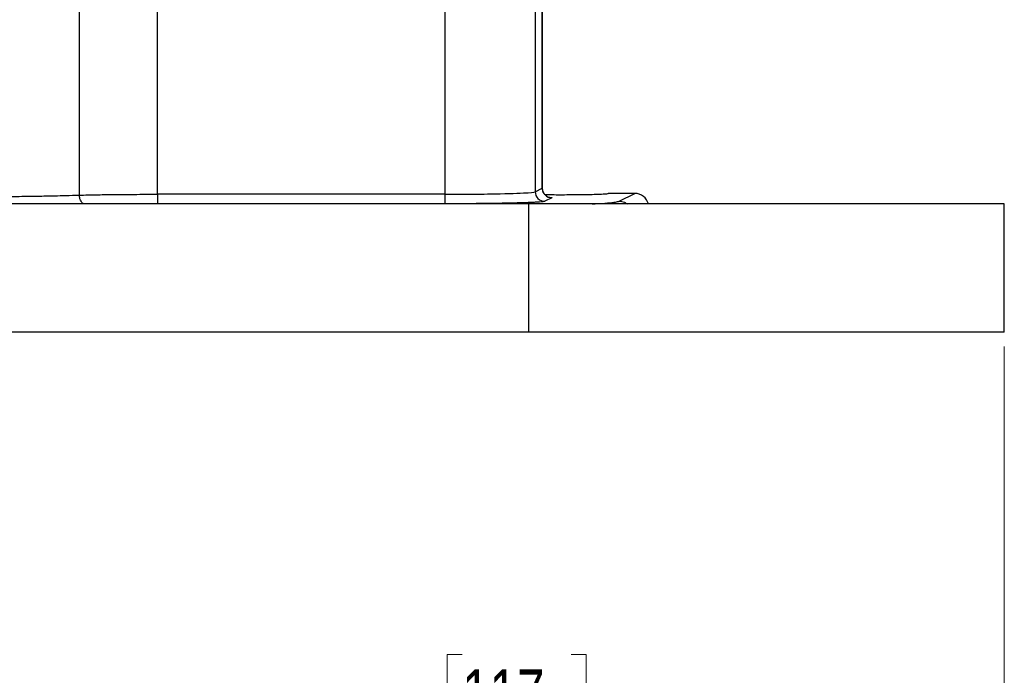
# Model space of a CAD drawing. Header units: inches. Extents: x 0.6 to 16.3, y 0.2 to 11.5.
# Tile 6 of 21: x 5.3 to 8.1, y 4 to 5.8. Entities that reach past the tile are written whole.
import ezdxf

# ---------------------------------------------------------------- set-up
doc = ezdxf.new("R2010")
doc.units = ezdxf.units.IN
doc.header["$MEASUREMENT"] = 0
doc.styles.add('SLDTEXTSTYLE0', font='TXT', dxfattribs={"width": 0.75})
doc.dimstyles.new('SLDDIMSTYLE0', dxfattribs={"dimtxt": 0.137795, "dimasz": 0.14, "dimexe": 0, "dimexo": 0.0625, "dimgap": 0.034449, "dimtad": 0, "dimdec": 1, "dimlfac": 1.5, "dimrnd": 1e-09, "dimzin": 12, "dimdsep": 46, "dimtxsty": 'SLDTEXTSTYLE0', "dimblk1": 'CLOSED', "dimblk2": 'CLOSED', "dimsah": 1, "dimcen": 0.09, "dimadec": 0, "dimazin": 3, "dimtfac": 1, "dimtdec": 1, "dimtofl": 0, "dimtmove": 0, "dimatfit": 3, "dimldrblk": 'CLOSED', "dimfxl": 0, "dimfrac": 2, "dimtolj": 1, "dimtzin": 12, "dimarcsym": 0})

# ---------------------------------------------------------------- blocks, each defined once
blk = doc.blocks.new('_Closed')
at = {"color": 0, "linetype": 'ByBlock', "lineweight": -2}
for p, q in [((-1, 0.166667), (0, 0)), ((-1, 0.166667), (-1, -0.166667)), ((0, 0), (-1, -0.166667)), ((0, 0), (-1, 0))]:
    blk.add_line(p, q, dxfattribs=at)
blk = doc.blocks.new('_D_9')
at = {"color": 7, "linetype": 'Continuous', "lineweight": 0}
for p, q in [((4.9713, 5.3582), (4.9713, 3.795)), ((8.0513, 4.8974), (8.0513, 3.795)), ((6.5308, 4.0329), (6.4888, 4.0329)), ((6.4888, 4.0329), (6.4888, 3.8141)), ((6.8362, 4.0329), (6.8782, 4.0329)), ((6.8782, 4.0329), (6.8782, 3.8141)), ((4.9713, 3.8344), (6.3679, 3.8344)), ((6.4888, 3.8141), (6.5308, 3.8141)), ((6.8782, 3.8141), (6.8362, 3.8141)), ((8.0513, 3.8344), (6.999, 3.8344))]:
    blk.add_line(p, q, dxfattribs=at)
at = {"color": 7, "linetype": 'Continuous', "lineweight": 18, "xscale": 0.14, "yscale": 0.14, "rotation": 180.0000000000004}
blk.add_blockref('_Closed', (4.9713, 3.8344, -0.8335), dxfattribs=at)
at = {"color": 7, "linetype": 'Continuous', "lineweight": 18, "xscale": 0.14, "yscale": 0.14}
blk.add_blockref('_Closed', (8.0513, 3.8344, -0.8335), dxfattribs=at)
at = {"color": 7, "linetype": 'Continuous', "lineweight": 18, "char_height": 0.1378, "attachment_point": 1, "style": 'SLDTEXTSTYLE0'}
for s, insert in [('117', (6.5308, 3.9918)), ('4.6', (6.5562, 3.7856))]:
    blk.add_mtext(s, dxfattribs=dict(at, insert=insert))

msp = doc.modelspace()

# ---------------------------------------------------------------- linework, layer by layer
at = {"color": 7, "linetype": 'Continuous', "lineweight": 25}
for p, q in [((6.7553, 5.3408), (6.7553, 6.0586)), ((6.7556, 5.3407), (6.7556, 6.0571)), ((5.457, 5.3217), (5.457, 5.9022)), ((5.6763, 5.324), (5.6763, 5.8704)), ((6.4825, 5.8704), (6.4825, 5.324)), ((6.7355, 5.8539), (6.7355, 5.3309)), ((6.7355, 5.3309), (6.7553, 5.3408)), ((6.4825, 5.324), (5.6763, 5.324)), ((6.7819, 5.3142), (6.7621, 5.3043)), ((7.0146, 5.3265), (6.9403, 5.3265)), ((6.9708, 5.3046), (7.0146, 5.3265)), ((6.7179, 5.2968), (3.2246, 5.2968)), ((6.4825, 5.2973), (5.6763, 5.2973)), ((6.7179, 4.9368), (6.7179, 5.2968)), ((8.0513, 5.2968), (6.7179, 5.2968)), ((8.0513, 4.9368), (8.0513, 5.2968)), ((6.7179, 4.9368), (3.2246, 4.9368)), ((8.0513, 4.9368), (6.7179, 4.9368))]:
    msp.add_line(p, q, dxfattribs=at)
msp.add_ellipse((7.0145, 5.2865), major_axis=(0.0358, 0.0179), ratio=0.998288, start_param=6.080796, end_param=7.389923, dxfattribs=at)
for points, knots in [([(6.4825, 5.324), (6.4997, 5.324), (6.5168, 5.3241), (6.5606, 5.3243), (6.5866, 5.3246), (6.6483, 5.3256), (6.6804, 5.3266), (6.7219, 5.3287), (6.7333, 5.3298), (6.7354, 5.3309)], [-1.518421, -1.518421, -1.518421, -1.518421, -1.314891, -1.314891, -0.989243, -0.989243, -0.468207, -0.468207, 0, 0, 0, 0]), ([(6.7354, 5.3309), (6.7354, 5.324), (6.7412, 5.3101), (6.7551, 5.3043), (6.7621, 5.3043), (6.7621, 5.3043), (6.7621, 5.3043), (6.7621, 5.3043)], [-0.000725, -0.000725, -0.000725, -0.000725, 0.499275, 0.999275, 0.999275, 0.999275, 1, 1, 1, 1]), ([(6.7553, 5.3408), (6.7553, 5.3339), (6.7581, 5.3269), (6.768, 5.3171), (6.7749, 5.3142), (6.7819, 5.3142)], [0, 0, 0, 0, 0.5, 0.5, 1, 1, 1, 1]), ([(6.7586, 5.3287), (6.7584, 5.3291), (6.7578, 5.3302), (6.7561, 5.3347), (6.7558, 5.3384), (6.7556, 5.3415)], [0, 0, 0, 0, 0.0889912, 0.2503271, 1, 1, 1, 1]), ([(5.083, 5.317), (5.1015, 5.317), (5.1201, 5.317), (5.1703, 5.3172), (5.2018, 5.3174), (5.2515, 5.3178), (5.2702, 5.318), (5.2976, 5.3183), (5.3066, 5.3185), (5.3296, 5.3188), (5.3435, 5.319), (5.3783, 5.3197), (5.3987, 5.3201), (5.4315, 5.3209), (5.4446, 5.3213), (5.457, 5.3217)], [0, 0, 0, 0, 0.1110913, 0.1110913, 0.3032811, 0.3032811, 0.4233998, 0.4233998, 0.4834591, 0.4834591, 0.579554, 0.579554, 0.7333058, 0.7333058, 0.8448204, 0.8448204, 0.8448204, 0.8448204]), ([(5.457, 5.3217), (5.4647, 5.3219), (5.473, 5.3221), (5.4957, 5.3225), (5.5108, 5.3228), (5.5526, 5.3234), (5.5807, 5.3237), (5.6316, 5.3239), (5.6539, 5.324), (5.6763, 5.324)], [-0.8448205, -0.8448205, -0.8448205, -0.8448205, -0.72544, -0.72544, -0.5344313, -0.5344313, -0.2288174, -0.2288174, -0.0000012, -0.0000012, -0.0000012, -0.0000012]), ([(5.6763, 5.324), (5.6763, 5.3171), (5.6763, 5.3035), (5.6763, 5.2975), (5.6763, 5.2973)], [0, 0, 0, 0, 0.5, 0.9998289, 0.9998289, 0.9998289, 0.9998289]), ([(6.4825, 5.324), (6.4825, 5.3171), (6.4825, 5.3103), (6.4825, 5.3005), (6.4825, 5.2975), (6.4825, 5.2973)], [0, 0, 0, 0, 0.5, 0.5, 1, 1, 1, 1]), ([(6.7621, 5.3043), (6.7619, 5.3042), (6.7616, 5.3041), (6.7608, 5.3039), (6.7597, 5.3036), (6.7584, 5.3034), (6.7569, 5.3032), (6.7539, 5.3029), (6.7483, 5.3023), (6.7386, 5.3017), (6.7265, 5.3011), (6.7069, 5.3002), (6.6765, 5.2993), (6.6398, 5.2986), (6.6077, 5.2981), (6.583, 5.2978), (6.5577, 5.2976), (6.5352, 5.2975), (6.5156, 5.2974), (6.4991, 5.2974), (6.488, 5.2973), (6.4825, 5.2973)], [0, 0, 0, 0, 0.019557, 0.039078, 0.05858, 0.07808, 0.097596, 0.117143, 0.178958, 0.240804, 0.305011, 0.369249, 0.50006, 0.630862, 0.695057, 0.759283, 0.82108, 0.882908, 0.921941, 0.960926, 1, 1, 1, 1]), ([(6.7679, 5.3188), (6.7678, 5.3189), (6.7677, 5.3191), (6.7653, 5.3206), (6.7632, 5.3225), (6.7621, 5.3237), (6.7616, 5.3242)], [0, 0, 0, 0, 0.361217, 0.755453, 0.895453, 1, 1, 1, 1]), ([(6.7623, 5.3231), (6.7763, 5.323), (6.8071, 5.3228), (6.8483, 5.3231), (6.8798, 5.3235), (6.9056, 5.324), (6.9254, 5.3248), (6.938, 5.3257), (6.9395, 5.3262), (6.9403, 5.3265)], [0, 0, 0, 0, 0.168579, 0.370186, 0.475723, 0.584108, 0.758606, 0.871028, 1, 1, 1, 1])]:
    msp.add_open_spline(points, degree=3, knots=knots, dxfattribs=at)
at = {"color": 8, "linetype": 'Continuous', "lineweight": 25}
for points, knots in [([(5.4706, 5.2968), (5.4702, 5.2969), (5.4672, 5.2977), (5.4626, 5.3027), (5.458, 5.3113), (5.4573, 5.3182), (5.457, 5.3217)], [0, 0, 0, 0, 0.053192, 0.368653, 0.684113, 1, 1, 1, 1]), ([(6.7714, 5.3164), (6.7732, 5.3163), (6.7834, 5.3156), (6.7826, 5.3148), (6.7819, 5.3142)], [0, 0, 0, 0, 0.180797, 1, 1, 1, 1]), ([(6.895, 5.2968), (6.8979, 5.297), (6.9165, 5.2979), (6.9391, 5.2997), (6.9627, 5.3021), (6.9681, 5.3038), (6.9708, 5.3046)], [0, 0, 0, 0, 0.060394, 0.381985, 0.695375, 1, 1, 1, 1]), ([(6.9708, 5.3046), (6.9761, 5.3042), (6.9844, 5.3035), (6.9908, 5.2986), (6.9931, 5.2968)], [0, 0, 0, 0, 0.647824, 1, 1, 1, 1])]:
    msp.add_open_spline(points, degree=3, knots=knots, dxfattribs=at)

# ---------------------------------------------------------------- dimensions: what is measured, and where the dimension line sits
at = {"color": 7, "linetype": 'Continuous', "lineweight": 18}
dim = msp.add_linear_dim(base=(8.0513, 3.8344), p1=(4.9713, 5.3975), p2=(8.0513, 4.9368), dimstyle='SLDDIMSTYLE0', dxfattribs=at)
dim.commit()
dim.dimension.update_dxf_attribs({"geometry": '_D_9', "text_midpoint": (6.6835, 3.8344), "dimtype": 160})

doc.saveas('drawing.dxf')
